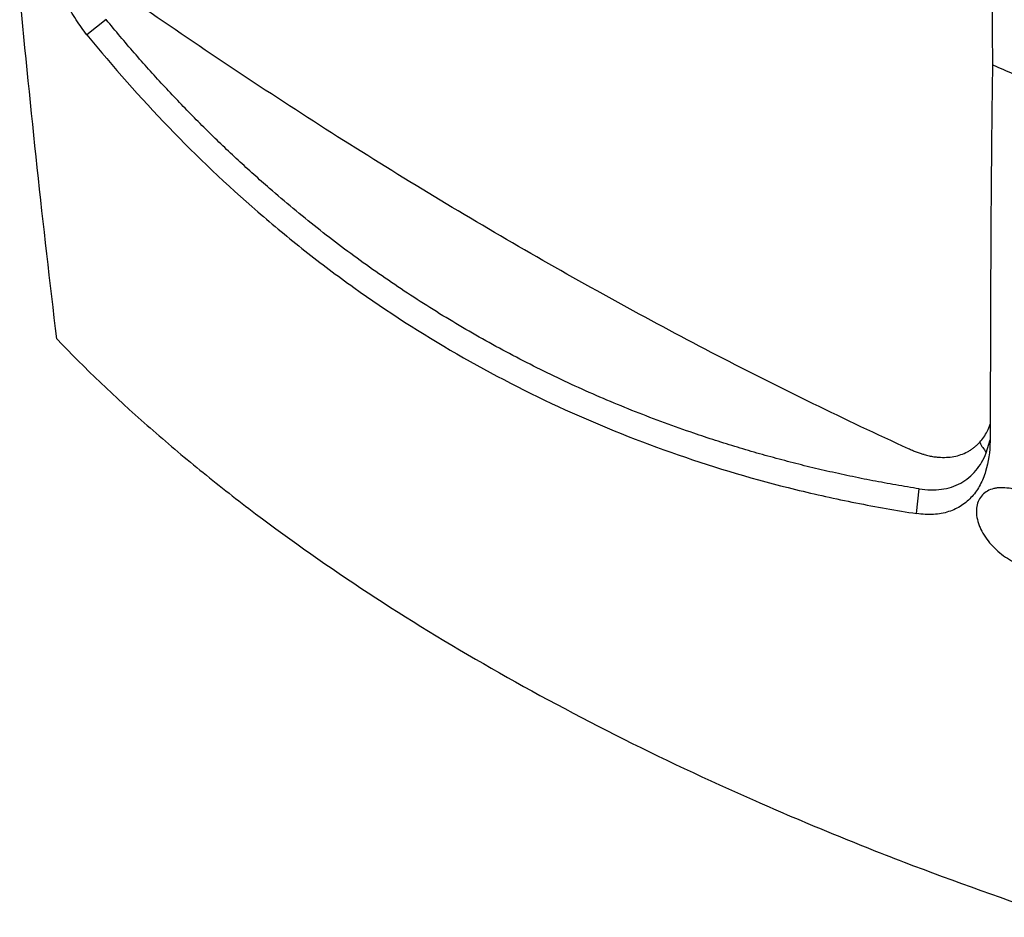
# Model space of a CAD drawing. Header units: millimetres. Extents: x -0.41 to 0.79, y -0.23 to 0.59.
# Tile 59 of 83: x 0.5 to 0.61, y 0.26 to 0.35. Entities that reach past the tile are written whole.
import ezdxf

# ---------------------------------------------------------------- set-up
doc = ezdxf.new("R2010")
doc.units = ezdxf.units.MM

msp = doc.modelspace()

# ---------------------------------------------------------------- linework, layer by layer
at = {"color": 7, "linetype": 'Continuous', "lineweight": 25}
for p, q in [((0.51165, 0.3525), (0.50964, 0.35092)), ((0.60401, 0.34795), (0.60402, 0.34779)), ((0.60336, 0.30733), (0.60376, 0.30869)), ((0.5961, 0.30101), (0.59637, 0.30358))]:
    msp.add_line(p, q, dxfattribs=at)
for points, knots in [([(0.60466, 0.43627), (0.60463, 0.4353), (0.60459, 0.43336), (0.60452, 0.43045), (0.60445, 0.42755), (0.60439, 0.42465), (0.60433, 0.42176), (0.60428, 0.41887), (0.60423, 0.41598), (0.60418, 0.4131), (0.60414, 0.41022), (0.6041, 0.40735), (0.60406, 0.40448), (0.60402, 0.40161), (0.60399, 0.39875), (0.60396, 0.39589), (0.60394, 0.39304), (0.60392, 0.39019), (0.6039, 0.38735), (0.60389, 0.3845), (0.60388, 0.38167), (0.60387, 0.37883), (0.60387, 0.376), (0.60387, 0.37318), (0.60387, 0.37036), (0.60388, 0.36754), (0.60389, 0.36473), (0.6039, 0.36192), (0.60391, 0.35912), (0.60393, 0.35632), (0.60396, 0.35352), (0.60398, 0.35073), (0.604, 0.34888), (0.60401, 0.34795)], [0, 0, 0, 0, 0.032072, 0.064155, 0.09625, 0.128358, 0.160477, 0.192608, 0.224751, 0.256906, 0.289073, 0.321253, 0.353446, 0.38565, 0.417868, 0.450098, 0.48234, 0.514596, 0.546864, 0.579145, 0.611439, 0.643746, 0.676066, 0.708399, 0.740746, 0.773106, 0.805479, 0.837865, 0.870265, 0.902678, 0.935105, 0.967546, 1, 1, 1, 1]), ([(0.50964, 0.35092), (0.50925, 0.3514), (0.50887, 0.35193), (0.50832, 0.35278), (0.50814, 0.35307), (0.50779, 0.35368), (0.50761, 0.35399), (0.50711, 0.35495), (0.5068, 0.3556), (0.50622, 0.35695), (0.50595, 0.35764), (0.50547, 0.35902), (0.50525, 0.3597), (0.50496, 0.36073), (0.50487, 0.36107), (0.5047, 0.36174), (0.50463, 0.36208), (0.50427, 0.36372), (0.50407, 0.36498), (0.50395, 0.36619)], [0, 0, 0, 0, 0.125, 0.125, 0.1875, 0.1875, 0.25, 0.25, 0.375, 0.375, 0.5, 0.5, 0.625, 0.625, 0.6875, 0.6875, 0.75, 0.75, 1, 1, 1, 1]), ([(0.5065, 0.31921), (0.50579, 0.32511), (0.50511, 0.33106), (0.50382, 0.34309), (0.50321, 0.34915), (0.50263, 0.35527)], [0, 0, 0, 0, 0.5, 0.5, 1, 1, 1, 1]), ([(0.59527, 0.30776), (0.59196, 0.30927), (0.58533, 0.31241), (0.57534, 0.31744), (0.56531, 0.32279), (0.55526, 0.32844), (0.54519, 0.3344), (0.53513, 0.34065), (0.52509, 0.34719), (0.51842, 0.35173), (0.5151, 0.35403)], [0.0963636, 0.0963636, 0.0963636, 0.0963636, 0.1972727, 0.2981818, 0.3990909, 0.5, 0.6008957, 0.7017914, 0.8026872, 0.9035829, 0.9035829, 0.9035829, 0.9035829]), ([(0.59637, 0.30358), (0.59597, 0.30365), (0.59516, 0.30378), (0.59394, 0.30399), (0.59274, 0.30421), (0.59153, 0.30444), (0.59033, 0.30467), (0.58914, 0.30492), (0.58795, 0.30518), (0.58676, 0.30544), (0.58558, 0.30572), (0.5844, 0.306), (0.58323, 0.3063), (0.58206, 0.3066), (0.5809, 0.30692), (0.57974, 0.30724), (0.57858, 0.30757), (0.57743, 0.30792), (0.57629, 0.30827), (0.57514, 0.30863), (0.57401, 0.309), (0.57121, 0.30995), (0.56679, 0.31157), (0.56086, 0.31409), (0.55508, 0.31689), (0.54946, 0.31996), (0.54401, 0.32329), (0.53873, 0.32689), (0.5336, 0.33075), (0.52973, 0.33396), (0.52702, 0.33636), (0.5254, 0.33784), (0.52379, 0.33935), (0.52221, 0.34089), (0.52064, 0.34246), (0.5191, 0.34406), (0.51757, 0.34568), (0.51606, 0.34734), (0.51457, 0.34903), (0.5131, 0.35075), (0.51213, 0.35191), (0.51165, 0.3525)], [0, 0, 0, 0, 0.0122425, 0.0244664, 0.0366722, 0.0488605, 0.0610319, 0.073187, 0.0853265, 0.0974509, 0.1095608, 0.1216569, 0.1337397, 0.1458099, 0.1578681, 0.1699149, 0.1819509, 0.1939768, 0.2059932, 0.2180006, 0.2299997, 0.2419912, 0.3070125, 0.3717963, 0.4364455, 0.5010636, 0.5651346, 0.6292379, 0.6934744, 0.7579444, 0.7797585, 0.8015997, 0.8234716, 0.8453781, 0.8673228, 0.8893094, 0.9113417, 0.9334232, 0.9555577, 0.9777488, 1, 1, 1, 1]), ([(0.50964, 0.35092), (0.51509, 0.34422), (0.521, 0.33805), (0.52904, 0.33109), (0.53068, 0.32973), (0.53402, 0.32709), (0.53572, 0.32581), (0.54093, 0.32209), (0.54451, 0.31978), (0.55556, 0.3134), (0.56325, 0.3099), (0.57525, 0.30575), (0.57933, 0.30455), (0.58453, 0.30327), (0.58557, 0.30302), (0.58766, 0.30256), (0.58871, 0.30234), (0.59187, 0.30171), (0.59398, 0.30134), (0.5961, 0.30101)], [0, 0, 0, 0, 0.25, 0.25, 0.3125, 0.3125, 0.375, 0.375, 0.5, 0.5, 0.75, 0.75, 0.875, 0.875, 0.90625, 0.90625, 0.9375, 0.9375, 1, 1, 1, 1]), ([(0.60401, 0.34779), (0.604, 0.34684), (0.60397, 0.34497), (0.60394, 0.34224), (0.60391, 0.33961), (0.60389, 0.3371), (0.60387, 0.33469), (0.60385, 0.3324), (0.60384, 0.33021), (0.60382, 0.32705), (0.60381, 0.32295), (0.60379, 0.31796), (0.60378, 0.31318), (0.60377, 0.31008), (0.60376, 0.30857)], [0, 0, 0, 0, 0.071664, 0.140638, 0.206922, 0.270517, 0.331423, 0.389638, 0.445164, 0.498001, 0.631072, 0.759095, 0.882071, 1, 1, 1, 1]), ([(0.60402, 0.34779), (0.60437, 0.34763), (0.60509, 0.34732), (0.6058, 0.34701), (0.60616, 0.34686)], [0, 0, 0, 0, 0.4999342, 1, 1, 1, 1]), ([(0.5065, 0.31921), (0.50943, 0.31616), (0.51257, 0.31316), (0.51675, 0.30947), (0.5176, 0.30873), (0.51933, 0.30727), (0.5202, 0.30654), (0.52285, 0.30437), (0.52466, 0.30294), (0.53395, 0.29587), (0.54209, 0.29048), (0.55538, 0.28281), (0.55996, 0.28034), (0.56942, 0.27556), (0.57429, 0.27327), (0.58182, 0.26995), (0.58436, 0.26886), (0.58824, 0.26727), (0.58954, 0.26674), (0.59215, 0.2657), (0.59347, 0.26519), (0.60007, 0.26266), (0.60545, 0.26074), (0.61093, 0.25892)], [0, 0, 0, 0, 0.125, 0.125, 0.15625, 0.15625, 0.1875, 0.1875, 0.25, 0.25, 0.5, 0.5, 0.625, 0.625, 0.75, 0.75, 0.8125, 0.8125, 0.84375, 0.84375, 0.875, 0.875, 1, 1, 1, 1]), ([(0.60376, 0.30857), (0.60375, 0.30744), (0.6036, 0.30637), (0.60322, 0.30515), (0.60314, 0.30491), (0.60295, 0.30445), (0.60284, 0.30422), (0.60249, 0.30357), (0.60221, 0.30317), (0.60173, 0.30262), (0.60156, 0.30245), (0.60119, 0.30213), (0.60099, 0.30198), (0.60037, 0.30158), (0.59993, 0.30137), (0.59919, 0.30113), (0.59894, 0.30107), (0.59841, 0.30097), (0.59813, 0.30094), (0.59729, 0.30089), (0.59671, 0.30092), (0.5961, 0.30101)], [0, 0, 0, 0, 0.25, 0.25, 0.3125, 0.3125, 0.375, 0.375, 0.5, 0.5, 0.5625, 0.5625, 0.625, 0.625, 0.75, 0.75, 0.8125, 0.8125, 0.875, 0.875, 1, 1, 1, 1]), ([(0.5969, 0.30716), (0.59698, 0.30713), (0.59715, 0.30709), (0.5974, 0.30703), (0.59764, 0.30698), (0.59789, 0.30694), (0.59813, 0.30691), (0.59837, 0.30689), (0.59881, 0.30686), (0.59942, 0.30687), (0.60018, 0.30698), (0.6009, 0.3072), (0.60145, 0.30746), (0.60186, 0.30772), (0.60215, 0.30794), (0.60243, 0.30818), (0.6026, 0.30836), (0.60268, 0.30845)], [0, 0, 0, 0, 0.035769, 0.071485, 0.107169, 0.142845, 0.178533, 0.214258, 0.25004, 0.374997, 0.500007, 0.624964, 0.749973, 0.81253, 0.874974, 0.937424, 1, 1, 1, 1]), ([(0.59637, 0.30358), (0.59717, 0.30346), (0.59873, 0.30342), (0.60078, 0.30408), (0.60237, 0.3054), (0.60308, 0.30664), (0.60336, 0.30733)], [0, 0, 0, 0, 0.01986631, 0.03973262, 0.05959893, 0.07946524, 0.07946524, 0.07946524, 0.07946524]), ([(0.61122, 0.2989), (0.6113, 0.29862), (0.61135, 0.29836), (0.61139, 0.29784), (0.61138, 0.29759), (0.6113, 0.29711), (0.61122, 0.29689), (0.61102, 0.29649), (0.61089, 0.2963), (0.61058, 0.29598), (0.6104, 0.29584), (0.61, 0.29561), (0.60977, 0.29553), (0.60929, 0.29541), (0.60904, 0.29537), (0.6085, 0.29536), (0.60822, 0.29538), (0.60766, 0.29547), (0.60736, 0.29554), (0.60678, 0.29573), (0.60649, 0.29585), (0.60592, 0.29613), (0.60563, 0.2963), (0.60509, 0.29666), (0.60483, 0.29686), (0.60432, 0.2973), (0.60409, 0.29754), (0.60365, 0.29803), (0.60345, 0.29829), (0.60309, 0.29882), (0.60293, 0.29909), (0.60274, 0.2995), (0.60268, 0.29964), (0.60257, 0.29992), (0.60253, 0.30006), (0.60241, 0.30047), (0.60236, 0.30074), (0.60232, 0.30126), (0.60234, 0.30151), (0.60242, 0.30199), (0.60249, 0.30221), (0.60268, 0.30261), (0.60281, 0.3028), (0.60311, 0.30311), (0.60329, 0.30325), (0.60369, 0.30347), (0.60391, 0.30356), (0.60427, 0.30364), (0.60439, 0.30367), (0.60464, 0.3037), (0.60477, 0.30371), (0.60517, 0.30371), (0.60545, 0.30369), (0.60602, 0.3036), (0.6063, 0.30353), (0.60688, 0.30333), (0.60717, 0.30321), (0.60775, 0.30293), (0.60803, 0.30276), (0.60858, 0.3024), (0.60885, 0.3022), (0.60935, 0.30177), (0.60959, 0.30154), (0.61003, 0.30105), (0.61024, 0.30079), (0.6106, 0.30027), (0.61076, 0.3), (0.61103, 0.29945), (0.61114, 0.29917), (0.61122, 0.2989)], [0, 0, 0, 0, 0.03125, 0.03125, 0.0625, 0.0625, 0.09375, 0.09375, 0.125, 0.125, 0.15625, 0.15625, 0.1875, 0.1875, 0.21875, 0.21875, 0.25, 0.25, 0.28125, 0.28125, 0.3125, 0.3125, 0.34375, 0.34375, 0.375, 0.375, 0.40625, 0.40625, 0.4375, 0.4375, 0.46875, 0.46875, 0.484375, 0.484375, 0.5, 0.5, 0.53125, 0.53125, 0.5625, 0.5625, 0.59375, 0.59375, 0.625, 0.625, 0.65625, 0.65625, 0.6875, 0.6875, 0.703125, 0.703125, 0.71875, 0.71875, 0.75, 0.75, 0.78125, 0.78125, 0.8125, 0.8125, 0.84375, 0.84375, 0.875, 0.875, 0.90625, 0.90625, 0.9375, 0.9375, 0.96875, 0.96875, 1, 1, 1, 1])]:
    msp.add_open_spline(points, degree=3, knots=knots, dxfattribs=at)
at = {"color": 9, "linetype": 'Continuous', "lineweight": 25}
msp.add_open_spline([(0.60268, 0.30845), (0.60297, 0.3088), (0.60341, 0.30934), (0.60368, 0.31007), (0.60377, 0.31033)], degree=3, knots=[0, 0, 0, 0, 0.649759, 1, 1, 1, 1], dxfattribs=at)
at = {"color": 7, "linetype": 'Continuous', "lineweight": 25}
for points in [[(0.60268, 0.30845), (0.60287, 0.30793), (0.6031, 0.30786), (0.60336, 0.30733)], [(0.5969, 0.30716), (0.59676, 0.30719), (0.5965, 0.30727), (0.59609, 0.30741), (0.59568, 0.30757), (0.5954, 0.30769), (0.59527, 0.30776)]]:
    msp.add_open_spline(points, degree=3, dxfattribs=at)

doc.saveas('drawing.dxf')
